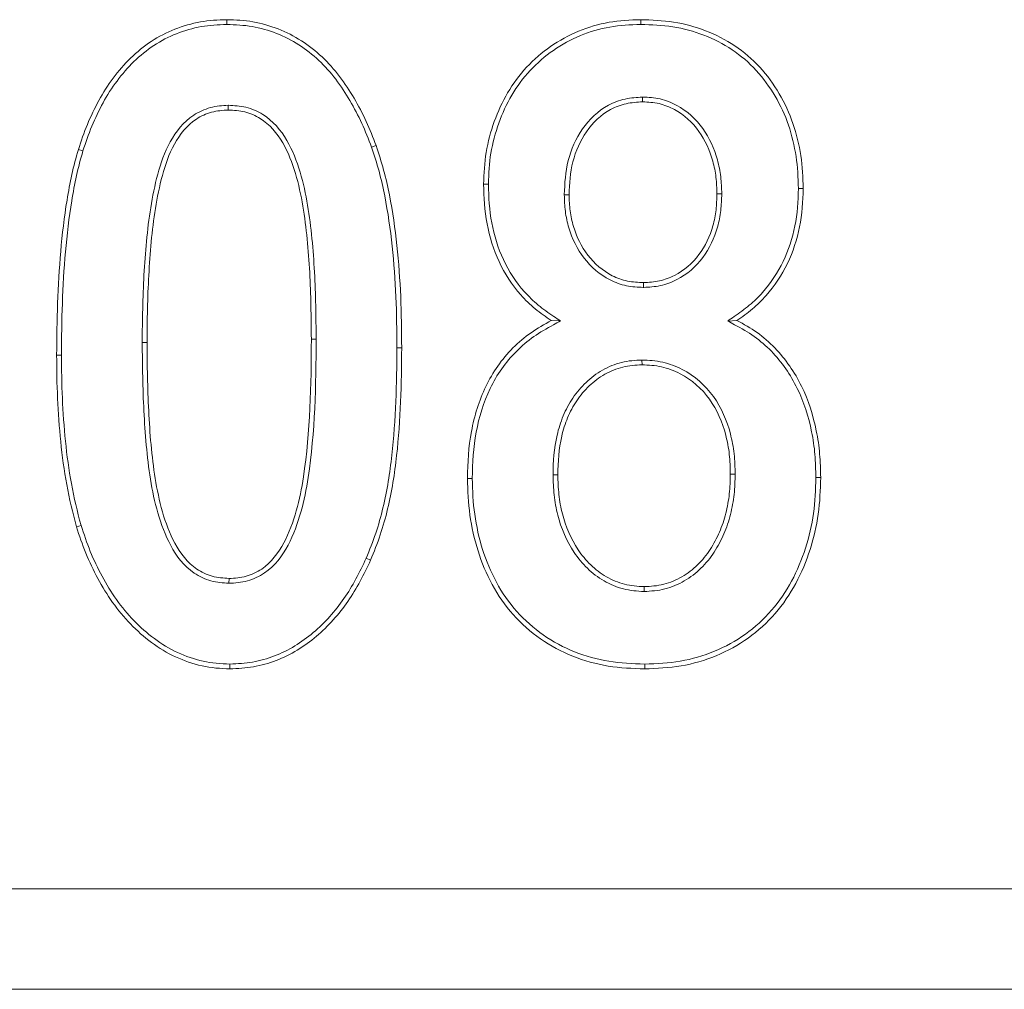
# Model space of a CAD drawing. Header units: millimetres. Extents: x 15 to 684, y 15 to 525.
# Tile 30 of 42: x 328.87 to 333.37, y 266.05 to 270.47. Entities that reach past the tile are written whole.
import ezdxf

# ---------------------------------------------------------------- set-up
doc = ezdxf.new("R2010")
doc.units = ezdxf.units.MM
doc.header["$LTSCALE"] = 2.5
doc.layers.add('Visible (ANSI)', color=7, linetype='Continuous', lineweight=9)
doc.layers.add('Visible Narrow (ANSI)', color=7, linetype='Continuous', lineweight=9)

msp = doc.modelspace()

# ---------------------------------------------------------------- linework, layer by layer
at = {"layer": 'Visible (ANSI)'}
for p, q in [((329.8187, 270.4498), (329.8188, 270.4717)), ((331.7079, 270.4498), (331.7078, 270.4717)), ((331.7165, 270.1186), (331.7166, 270.0967)), ((329.8253, 270.0811), (329.8252, 270.0592)), ((330.479, 269.8895), (330.4996, 269.8969)), ((329.1617, 269.8729), (329.1408, 269.8793)), ((331.0125, 269.7216), (330.9906, 269.7217)), ((331.359, 269.6731), (331.3809, 269.673)), ((332.0778, 269.6771), (332.0559, 269.6771)), ((332.4277, 269.7012), (332.4496, 269.7012)), ((331.7202, 269.2498), (331.7201, 269.2717)), ((331.341, 269.097), (331.2994, 269.0988)), ((332.1049, 269.0963), (332.1467, 269.0988)), ((331.7135, 268.9186), (331.7137, 268.8967)), ((330.9387, 268.3782), (330.9168, 268.3781)), ((331.3074, 268.3944), (331.3293, 268.3945)), ((332.1387, 268.3981), (332.1168, 268.398)), ((332.5074, 268.3823), (332.5293, 268.3822)), ((329.153, 268.1641), (329.132, 268.1578)), ((330.455, 268.0143), (330.475, 268.0055)), ((329.8283, 267.8998), (329.8287, 267.9217)), ((331.7231, 267.8623), (331.7231, 267.8842)), ((329.8327, 267.5311), (329.8328, 267.5092)), ((331.726, 267.5311), (331.726, 267.5092)), ((321.8793, 266.0467), (345.8793, 266.0467))]:
    msp.add_line(p, q, dxfattribs=at)
for points, knots in [([(329.1408, 269.8793), (329.1535, 269.9177), (329.1665, 269.9561), (329.1974, 270.0309), (329.2149, 270.0674), (329.2537, 270.1384), (329.2757, 270.1725), (329.324, 270.2374), (329.3502, 270.2685), (329.4086, 270.3245), (329.44, 270.3503), (329.5078, 270.3945), (329.5437, 270.4136), (329.6191, 270.4429), (329.6581, 270.4545), (329.7378, 270.4685), (329.7783, 270.4708), (329.8188, 270.4717)], [0, 0, 0, 0, 0.0001199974, 0.0001199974, 0.0002399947, 0.0002399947, 0.0003599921, 0.0003599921, 0.0004799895, 0.0004799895, 0.0005999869, 0.0005999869, 0.0007199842, 0.0007199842, 0.0008399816, 0.0008399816, 0.000959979, 0.000959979, 0.000959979, 0.000959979]), ([(329.8188, 270.4717), (329.8586, 270.4705), (329.8985, 270.4687), (329.9771, 270.4552), (330.0155, 270.4439), (330.1271, 270.4007), (330.1952, 270.3565), (330.3111, 270.247), (330.359, 270.1823), (330.4194, 270.0791), (330.438, 270.0438), (330.4714, 269.9714), (330.4856, 269.9342), (330.4996, 269.8969)], [0, 0, 0, 0, 0.0001184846, 0.0001184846, 0.0002369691, 0.0002369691, 0.0004739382, 0.0004739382, 0.0007109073, 0.0007109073, 0.0008293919, 0.0008293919, 0.0009478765, 0.0009478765, 0.0009478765, 0.0009478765]), ([(330.9906, 269.7217), (330.9921, 269.7701), (330.9943, 269.8186), (331.0107, 269.914), (331.0231, 269.9611), (331.0558, 270.0522), (331.076, 270.0965), (331.1249, 270.1801), (331.1542, 270.219), (331.2529, 270.3257), (331.3343, 270.3823), (331.4687, 270.4376), (331.5155, 270.4512), (331.6109, 270.4681), (331.6594, 270.4701), (331.7078, 270.4717)], [0, 0, 0, 0, 0.000143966, 0.000143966, 0.000287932, 0.000287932, 0.000431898, 0.000431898, 0.000575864, 0.000575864, 0.000863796, 0.000863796, 0.001007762, 0.001007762, 0.001151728, 0.001151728, 0.001151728, 0.001151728]), ([(331.7078, 270.4717), (331.7579, 270.4702), (331.8083, 270.4684), (331.9075, 270.4529), (331.9562, 270.4394), (332.0969, 270.3858), (332.1832, 270.3292), (332.3187, 270.1808), (332.3704, 270.0924), (332.419, 269.9498), (332.4308, 269.9008), (332.4461, 269.8016), (332.4484, 269.7513), (332.4496, 269.7012)], [0, 0, 0, 0, 0.000149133, 0.000149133, 0.000298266, 0.000298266, 0.000596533, 0.000596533, 0.000894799, 0.000894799, 0.001043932, 0.001043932, 0.001193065, 0.001193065, 0.001193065, 0.001193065]), ([(329.1617, 269.8729), (329.1744, 269.9112), (329.187, 269.9486), (329.2173, 270.0217), (329.2346, 270.0577), (329.2724, 270.1272), (329.2938, 270.1602), (329.341, 270.2236), (329.3663, 270.2536), (329.4227, 270.3077), (329.4531, 270.3327), (329.5186, 270.3754), (329.5527, 270.3937), (329.6259, 270.4221), (329.6631, 270.4332), (329.7402, 270.4467), (329.7785, 270.4489), (329.8187, 270.4498)], [0, 0, 0, 0, 0.0001162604, 0.0001162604, 0.0002329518, 0.0002329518, 0.0003496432, 0.0003496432, 0.0004663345, 0.0004663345, 0.0005830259, 0.0005830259, 0.0006997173, 0.0006997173, 0.0008164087, 0.0008164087, 0.0009325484, 0.0009325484, 0.0009325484, 0.0009325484]), ([(329.8187, 270.4498), (329.8584, 270.4486), (329.8965, 270.4469), (329.9719, 270.4339), (330.0088, 270.423), (330.1168, 270.3813), (330.182, 270.3388), (330.2942, 270.2329), (330.341, 270.1699), (330.4002, 270.0688), (330.4185, 270.0339), (330.4511, 269.9631), (330.465, 269.9268), (330.479, 269.8895)], [0, 0, 0, 0, 0.0001147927, 0.0001147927, 0.0002301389, 0.0002301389, 0.0004608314, 0.0004608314, 0.0006915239, 0.0006915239, 0.0008068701, 0.0008068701, 0.0009218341, 0.0009218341, 0.0009218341, 0.0009218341]), ([(331.0125, 269.7216), (331.014, 269.77), (331.0161, 269.8164), (331.032, 269.909), (331.0441, 269.9549), (331.0759, 270.0436), (331.0957, 270.0868), (331.143, 270.1678), (331.1712, 270.2052), (331.267, 270.3087), (331.3455, 270.3633), (331.4755, 270.4168), (331.5209, 270.43), (331.6129, 270.4462), (331.6595, 270.4482), (331.7079, 270.4498)], [0, 0, 0, 0, 0.000139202, 0.000139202, 0.000278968, 0.000278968, 0.000418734, 0.000418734, 0.0005585, 0.0005585, 0.000838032, 0.000838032, 0.000977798, 0.000977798, 0.001116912, 0.001116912, 0.001116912, 0.001116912]), ([(331.7079, 270.4498), (331.7578, 270.4483), (331.8067, 270.4465), (331.9026, 270.4315), (331.9498, 270.4184), (332.0863, 270.3664), (332.1692, 270.3121), (332.3004, 270.1684), (332.3506, 270.0827), (332.3979, 269.9441), (332.4094, 269.8963), (332.4243, 269.7997), (332.4265, 269.7512), (332.4277, 269.7012)], [0, 0, 0, 0, 0.000144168, 0.000144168, 0.000288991, 0.000288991, 0.000578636, 0.000578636, 0.000868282, 0.000868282, 0.001013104, 0.001013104, 0.001157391, 0.001157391, 0.001157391, 0.001157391]), ([(331.7165, 270.1186), (331.7161, 270.1186), (331.7157, 270.1185), (331.7154, 270.1185), (331.6902, 270.1171), (331.6635, 270.1156), (331.61, 270.1039), (331.5843, 270.094), (331.5124, 270.0557), (331.4726, 270.0166), (331.4117, 269.9293), (331.3903, 269.8796), (331.364, 269.7774), (331.3608, 269.724), (331.359, 269.6738), (331.359, 269.6736), (331.359, 269.6733), (331.359, 269.6731)], [0, 0, 0, 0, 0.0000011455, 0.0000011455, 0.0000011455, 0.0000800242, 0.0000800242, 0.0001589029, 0.0001589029, 0.0003166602, 0.0003166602, 0.0004744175, 0.0004744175, 0.0006321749, 0.0006321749, 0.0006321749, 0.0006329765, 0.0006329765, 0.0006329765, 0.0006329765]), ([(332.0778, 269.6771), (332.0777, 269.6774), (332.0777, 269.6777), (332.0777, 269.6779), (332.0769, 269.7029), (332.0759, 269.7288), (332.07, 269.7808), (332.065, 269.8069), (332.0434, 269.8827), (332.022, 269.9309), (331.9604, 270.0186), (331.9193, 270.0551), (331.8484, 270.0935), (331.8228, 270.1037), (331.7698, 270.1159), (331.7424, 270.1174), (331.7176, 270.1185), (331.7172, 270.1185), (331.7168, 270.1186), (331.7165, 270.1186)], [0, 0, 0, 0, 0.0000007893, 0.0000007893, 0.0000007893, 0.0000795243, 0.0000795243, 0.0001582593, 0.0001582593, 0.0003157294, 0.0003157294, 0.0004731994, 0.0004731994, 0.0005519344, 0.0005519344, 0.0006306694, 0.0006306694, 0.0006306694, 0.0006318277, 0.0006318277, 0.0006318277, 0.0006318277]), ([(329.8253, 270.0811), (329.8249, 270.0811), (329.8246, 270.081), (329.8242, 270.081), (329.799, 270.0799), (329.7702, 270.0779), (329.7166, 270.0628), (329.6907, 270.0518), (329.6203, 270.0052), (329.5858, 269.961), (329.5342, 269.867), (329.5171, 269.8166), (329.4894, 269.7158), (329.4796, 269.6648), (329.4546, 269.5117), (329.4462, 269.4088), (329.4347, 269.2035), (329.4328, 269.1006), (329.4324, 268.9981), (329.4324, 268.9981), (329.4324, 268.998), (329.4324, 268.998)], [0, 0, 0, 0, 0.000001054, 0.000001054, 0.000001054, 0.000079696, 0.000079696, 0.000158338, 0.000158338, 0.000315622, 0.000315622, 0.000472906, 0.000472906, 0.00063019, 0.00063019, 0.000944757, 0.000944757, 0.001259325, 0.001259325, 0.001259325, 0.00125945, 0.00125945, 0.00125945, 0.00125945]), ([(330.2262, 269.0139), (330.2262, 269.014), (330.2262, 269.014), (330.2262, 269.014), (330.2253, 269.1155), (330.2242, 269.2176), (330.2129, 269.4215), (330.2043, 269.5234), (330.1785, 269.6755), (330.1678, 269.726), (330.1381, 269.8258), (330.119, 269.8749), (330.0657, 269.967), (330.0293, 270.0105), (329.9588, 270.0538), (329.9331, 270.065), (329.879, 270.0785), (329.8515, 270.0798), (329.8263, 270.081), (329.8259, 270.081), (329.8256, 270.0811), (329.8253, 270.0811)], [0, 0, 0, 0, 0.000000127, 0.000000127, 0.000000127, 0.000312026, 0.000312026, 0.000623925, 0.000623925, 0.000779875, 0.000779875, 0.000935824, 0.000935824, 0.001091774, 0.001091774, 0.001169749, 0.001169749, 0.001247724, 0.001247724, 0.001247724, 0.001248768, 0.001248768, 0.001248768, 0.001248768]), ([(331.7166, 270.0967), (331.6913, 270.0952), (331.6661, 270.0938), (331.6169, 270.083), (331.5929, 270.0739), (331.526, 270.0382), (331.489, 270.0018), (331.4312, 269.919), (331.4109, 269.872), (331.3858, 269.7741), (331.3827, 269.7234), (331.3809, 269.673)], [0, 0, 0, 0, 0.0000746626, 0.0000746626, 0.0001493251, 0.0001493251, 0.0002986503, 0.0002986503, 0.0004479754, 0.0004479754, 0.0005973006, 0.0005973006, 0.0005973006, 0.0005973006]), ([(332.0559, 269.6771), (332.055, 269.7022), (332.0541, 269.7274), (332.0484, 269.7773), (332.0436, 269.802), (332.023, 269.8745), (332.0022, 269.921), (331.9445, 270.0033), (331.9058, 270.0375), (331.8395, 270.0735), (331.8159, 270.0829), (331.7669, 270.0941), (331.7417, 270.0956), (331.7166, 270.0967)], [0, 0, 0, 0, 0.0000742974, 0.0000742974, 0.0001485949, 0.0001485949, 0.0002971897, 0.0002971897, 0.0004457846, 0.0004457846, 0.000520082, 0.000520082, 0.0005943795, 0.0005943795, 0.0005943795, 0.0005943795]), ([(329.8252, 270.0592), (329.7996, 270.0581), (329.774, 270.0562), (329.7246, 270.0424), (329.7007, 270.0322), (329.6367, 269.9898), (329.6039, 269.9483), (329.5545, 269.8586), (329.5379, 269.8098), (329.5107, 269.7111), (329.5011, 269.6607), (329.4763, 269.5092), (329.468, 269.4071), (329.4566, 269.2027), (329.4547, 269.1004), (329.4543, 268.998)], [0, 0, 0, 0, 0.000076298, 0.000076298, 0.000152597, 0.000152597, 0.000305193, 0.000305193, 0.00045779, 0.00045779, 0.000610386, 0.000610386, 0.000915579, 0.000915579, 0.001220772, 0.001220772, 0.001220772, 0.001220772]), ([(330.2043, 269.0139), (330.2035, 269.1154), (330.2023, 269.2169), (330.1911, 269.4197), (330.1825, 269.5211), (330.157, 269.6712), (330.1464, 269.721), (330.1175, 269.8183), (330.0989, 269.866), (330.048, 269.954), (330.0142, 269.994), (329.9492, 270.0341), (329.9254, 270.0444), (329.8762, 270.0566), (329.8507, 270.0579), (329.8252, 270.0592)], [0, 0, 0, 0, 0.000303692, 0.000303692, 0.000607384, 0.000607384, 0.00075923, 0.00075923, 0.000911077, 0.000911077, 0.001062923, 0.001062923, 0.001138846, 0.001138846, 0.001214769, 0.001214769, 0.001214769, 0.001214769]), ([(330.479, 269.8895), (330.4914, 269.8527), (330.5034, 269.8166), (330.5233, 269.7428), (330.5317, 269.7053), (330.554, 269.5919), (330.5649, 269.5154), (330.5813, 269.3616), (330.5869, 269.2844), (330.5936, 269.1298), (330.5944, 269.0524), (330.5949, 268.9746)], [0, 0, 0, 0, 0.0001152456, 0.0001152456, 0.0002308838, 0.0002308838, 0.0004621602, 0.0004621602, 0.0006934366, 0.0006934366, 0.0009245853, 0.0009245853, 0.0009245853, 0.0009245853]), ([(330.4996, 269.8969), (330.512, 269.86), (330.5243, 269.823), (330.5446, 269.7479), (330.5531, 269.7099), (330.5756, 269.5953), (330.5866, 269.5182), (330.6031, 269.3634), (330.6088, 269.2858), (330.6155, 269.1303), (330.6163, 269.0524), (330.6168, 268.9746)], [0, 0, 0, 0, 0.00011651, 0.00011651, 0.00023302, 0.00023302, 0.0004660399, 0.0004660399, 0.0006990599, 0.0006990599, 0.0009320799, 0.0009320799, 0.0009320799, 0.0009320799]), ([(329.0418, 268.9412), (329.0425, 269.0201), (329.0433, 269.0989), (329.0486, 269.2566), (329.0535, 269.3353), (329.0672, 269.4924), (329.0758, 269.5709), (329.0957, 269.6875), (329.1026, 269.7263), (329.1194, 269.8034), (329.13, 269.8414), (329.1408, 269.8793)], [0, 0, 0, 0, 0.0002366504, 0.0002366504, 0.0004733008, 0.0004733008, 0.0007099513, 0.0007099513, 0.0008282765, 0.0008282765, 0.0009466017, 0.0009466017, 0.0009466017, 0.0009466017]), ([(329.0637, 268.9412), (329.0644, 269.02), (329.0651, 269.0986), (329.0705, 269.2555), (329.0753, 269.3338), (329.0889, 269.4902), (329.0974, 269.5678), (329.1172, 269.6835), (329.1241, 269.7223), (329.1406, 269.798), (329.1509, 269.8349), (329.1617, 269.8729)], [0, 0, 0, 0, 0.0002350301, 0.0002350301, 0.0004702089, 0.0004702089, 0.0007053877, 0.0007053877, 0.0008229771, 0.0008229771, 0.000940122, 0.000940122, 0.000940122, 0.000940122]), ([(331.2994, 269.0988), (331.2743, 269.1159), (331.2492, 269.133), (331.2025, 269.1716), (331.1808, 269.1931), (331.1203, 269.2612), (331.0868, 269.3124), (331.0354, 269.4224), (331.0178, 269.481), (330.9951, 269.6003), (330.992, 269.661), (330.9906, 269.7217)], [0, 0, 0, 0, 0.0000901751, 0.0000901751, 0.0001803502, 0.0001803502, 0.0003607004, 0.0003607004, 0.0005410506, 0.0005410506, 0.0007214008, 0.0007214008, 0.0007214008, 0.0007214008]), ([(331.341, 269.097), (331.3312, 269.1036), (331.3215, 269.1103), (331.3117, 269.1169), (331.2866, 269.134), (331.2621, 269.1507), (331.2174, 269.1876), (331.1965, 269.2083), (331.1379, 269.2743), (331.1058, 269.3235), (331.056, 269.4299), (331.039, 269.4865), (331.0169, 269.6027), (331.0139, 269.661), (331.0125, 269.7216)], [0, 0, 0, 0, 0.0000340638, 0.0000340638, 0.0000340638, 0.0001218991, 0.0001218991, 0.0002097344, 0.0002097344, 0.0003854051, 0.0003854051, 0.0005610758, 0.0005610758, 0.0007361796, 0.0007361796, 0.0007361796, 0.0007361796]), ([(331.359, 269.6731), (331.359, 269.6728), (331.359, 269.6726), (331.359, 269.6723), (331.3598, 269.6478), (331.3607, 269.6226), (331.3669, 269.5716), (331.3725, 269.5462), (331.3948, 269.4727), (331.4175, 269.4251), (331.4809, 269.3431), (331.5211, 269.3077), (331.5916, 269.2721), (331.6167, 269.2629), (331.6688, 269.2523), (331.6946, 269.2511), (331.719, 269.2498), (331.7194, 269.2498), (331.7198, 269.2498), (331.7202, 269.2498)], [0, 0, 0, 0, 0.0000007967, 0.0000007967, 0.0000007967, 0.0000773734, 0.0000773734, 0.0001539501, 0.0001539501, 0.0003071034, 0.0003071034, 0.0004602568, 0.0004602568, 0.0005368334, 0.0005368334, 0.0006134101, 0.0006134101, 0.0006134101, 0.0006146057, 0.0006146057, 0.0006146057, 0.0006146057]), ([(331.3809, 269.673), (331.3817, 269.6485), (331.3825, 269.624), (331.3884, 269.5755), (331.3937, 269.5515), (331.4151, 269.4811), (331.4365, 269.4363), (331.4965, 269.3587), (331.5342, 269.3256), (331.5998, 269.2924), (331.6232, 269.2839), (331.6711, 269.2741), (331.6956, 269.2729), (331.7201, 269.2717)], [0, 0, 0, 0, 0.0000726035, 0.0000726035, 0.0001452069, 0.0001452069, 0.0002904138, 0.0002904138, 0.0004356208, 0.0004356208, 0.0005082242, 0.0005082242, 0.0005808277, 0.0005808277, 0.0005808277, 0.0005808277]), ([(331.7201, 269.2717), (331.7447, 269.273), (331.7693, 269.2744), (331.8172, 269.2847), (331.8405, 269.2935), (331.9061, 269.3273), (331.9446, 269.3599), (332.003, 269.4388), (332.0238, 269.4842), (332.0441, 269.5551), (332.0488, 269.5793), (332.0542, 269.628), (332.055, 269.6526), (332.0559, 269.6771)], [0, 0, 0, 0, 0.0000726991, 0.0000726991, 0.0001453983, 0.0001453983, 0.0002907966, 0.0002907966, 0.0004361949, 0.0004361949, 0.000508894, 0.000508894, 0.0005815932, 0.0005815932, 0.0005815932, 0.0005815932]), ([(331.7202, 269.2498), (331.7206, 269.2498), (331.721, 269.2498), (331.7213, 269.2498), (331.7459, 269.2512), (331.7717, 269.2525), (331.824, 269.2637), (331.849, 269.2733), (331.9192, 269.3094), (331.9602, 269.3443), (332.0225, 269.4284), (332.0442, 269.4759), (332.0654, 269.5503), (332.0704, 269.5758), (332.076, 269.6267), (332.0769, 269.6518), (332.0777, 269.6764), (332.0777, 269.6766), (332.0777, 269.6769), (332.0778, 269.6771)], [0, 0, 0, 0, 0.000001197, 0.000001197, 0.000001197, 0.0000781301, 0.0000781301, 0.0001550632, 0.0001550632, 0.0003089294, 0.0003089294, 0.0004627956, 0.0004627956, 0.0005397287, 0.0005397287, 0.0006166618, 0.0006166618, 0.0006166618, 0.0006174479, 0.0006174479, 0.0006174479, 0.0006174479]), ([(332.4277, 269.7012), (332.4261, 269.6427), (332.4231, 269.5861), (332.4003, 269.4745), (332.3824, 269.4199), (332.3333, 269.3175), (332.3017, 269.2699), (332.2452, 269.2061), (332.225, 269.1862), (332.1817, 269.1502), (332.1582, 269.1336), (332.1341, 269.1167), (332.1244, 269.1099), (332.1147, 269.1031), (332.1049, 269.0963)], [0, 0, 0, 0, 0.0001690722, 0.0001690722, 0.0003386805, 0.0003386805, 0.0005082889, 0.0005082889, 0.000593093, 0.000593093, 0.0006778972, 0.0006778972, 0.0006778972, 0.0007121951, 0.0007121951, 0.0007121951, 0.0007121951]), ([(332.4496, 269.7012), (332.448, 269.6425), (332.4449, 269.5836), (332.4214, 269.4685), (332.403, 269.4122), (332.3522, 269.3062), (332.3194, 269.2569), (332.2609, 269.1909), (332.2399, 269.1702), (332.1948, 269.1326), (332.1708, 269.1157), (332.1467, 269.0988)], [0, 0, 0, 0, 0.0001745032, 0.0001745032, 0.0003490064, 0.0003490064, 0.0005235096, 0.0005235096, 0.0006107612, 0.0006107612, 0.0006980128, 0.0006980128, 0.0006980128, 0.0006980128]), ([(330.9168, 268.3781), (330.9185, 268.45), (330.9218, 268.5221), (330.9487, 268.6636), (330.9695, 268.7331), (331.0318, 268.8629), (331.0739, 268.9224), (331.1502, 268.9989), (331.1777, 269.0225), (331.2366, 269.0637), (331.268, 269.0813), (331.2994, 269.0988)], [0, 0, 0, 0, 0.0002133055, 0.0002133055, 0.000426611, 0.000426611, 0.0006399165, 0.0006399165, 0.0007465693, 0.0007465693, 0.000853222, 0.000853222, 0.000853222, 0.000853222]), ([(330.9387, 268.3782), (330.9404, 268.45), (330.9436, 268.5198), (330.9699, 268.6579), (330.9903, 268.7257), (331.0505, 268.8513), (331.0911, 268.9087), (331.1648, 268.9827), (331.1914, 269.0054), (331.2479, 269.0449), (331.2786, 269.0621), (331.3101, 269.0797), (331.3204, 269.0855), (331.3307, 269.0912), (331.341, 269.097)], [0, 0, 0, 0, 0.0002073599, 0.0002073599, 0.0004152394, 0.0004152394, 0.0006231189, 0.0006231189, 0.0007270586, 0.0007270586, 0.0008309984, 0.0008309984, 0.0008309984, 0.0008649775, 0.0008649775, 0.0008649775, 0.0008649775]), ([(332.1049, 269.0963), (332.1154, 269.0907), (332.1259, 269.0851), (332.1364, 269.0795), (332.1682, 269.0626), (332.1979, 269.0462), (332.2537, 269.0058), (332.2801, 268.9832), (332.352, 268.9091), (332.3918, 268.8513), (332.4529, 268.7265), (332.4737, 268.6596), (332.495, 268.5567), (332.5, 268.5224), (332.5057, 268.4529), (332.5066, 268.4178), (332.5074, 268.3823)], [0, 0, 0, 0, 0.0000342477, 0.0000342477, 0.0000342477, 0.0001379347, 0.0001379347, 0.0002416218, 0.0002416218, 0.000448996, 0.000448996, 0.0006563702, 0.0006563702, 0.0007600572, 0.0007600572, 0.0008632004, 0.0008632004, 0.0008632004, 0.0008632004]), ([(332.1467, 269.0988), (332.1783, 269.082), (332.2096, 269.0647), (332.2676, 269.0228), (332.2948, 268.9994), (332.3695, 268.9224), (332.4105, 268.8627), (332.4735, 268.7343), (332.4948, 268.6655), (332.5166, 268.5604), (332.5217, 268.525), (332.5275, 268.4537), (332.5284, 268.418), (332.5293, 268.3822)], [0, 0, 0, 0, 0.000106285, 0.000106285, 0.0002125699, 0.0002125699, 0.0004251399, 0.0004251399, 0.0006377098, 0.0006377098, 0.0007439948, 0.0007439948, 0.0008502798, 0.0008502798, 0.0008502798, 0.0008502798]), ([(329.4324, 268.998), (329.4324, 268.998), (329.4324, 268.9979), (329.4324, 268.9979), (329.4332, 268.8943), (329.4346, 268.7902), (329.4454, 268.5824), (329.4534, 268.4783), (329.4784, 268.3229), (329.489, 268.2713), (329.5183, 268.1695), (329.5367, 268.1192), (329.5881, 268.0241), (329.6223, 267.9781), (329.6925, 267.9306), (329.7185, 267.9182), (329.7735, 267.9032), (329.8017, 267.9014), (329.8274, 267.8998), (329.8277, 267.8998), (329.828, 267.8998), (329.8283, 267.8998)], [0, 0, 0, 0, 0.000000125, 0.000000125, 0.000000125, 0.000318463, 0.000318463, 0.000636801, 0.000636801, 0.00079597, 0.00079597, 0.000955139, 0.000955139, 0.001114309, 0.001114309, 0.001193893, 0.001193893, 0.001273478, 0.001273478, 0.001273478, 0.001274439, 0.001274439, 0.001274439, 0.001274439]), ([(329.4543, 268.998), (329.4551, 268.8945), (329.4565, 268.7909), (329.4672, 268.5839), (329.4752, 268.4805), (329.4999, 268.327), (329.5104, 268.2762), (329.539, 268.1766), (329.557, 268.1277), (329.6063, 268.0364), (329.6383, 267.9936), (329.7029, 267.95), (329.7268, 267.9387), (329.7768, 267.925), (329.8028, 267.9233), (329.8287, 267.9217)], [0, 0, 0, 0, 0.000310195, 0.000310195, 0.00062039, 0.00062039, 0.000775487, 0.000775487, 0.000930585, 0.000930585, 0.001085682, 0.001085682, 0.001163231, 0.001163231, 0.00124078, 0.00124078, 0.00124078, 0.00124078]), ([(329.8283, 267.8998), (329.8286, 267.8998), (329.8289, 267.8998), (329.8292, 267.8998), (329.8557, 267.9004), (329.8853, 267.9029), (329.94, 267.9186), (329.9664, 267.9304), (330.038, 267.9792), (330.0719, 268.0255), (330.1238, 268.1222), (330.1418, 268.1734), (330.1713, 268.2765), (330.1819, 268.3292), (330.2214, 268.5924), (330.2255, 268.8031), (330.2262, 269.0138), (330.2262, 269.0138), (330.2262, 269.0139), (330.2262, 269.0139)], [0, 0, 0, 0, 0.000000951, 0.000000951, 0.000000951, 0.000081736, 0.000081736, 0.000162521, 0.000162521, 0.000324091, 0.000324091, 0.000485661, 0.000485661, 0.000647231, 0.000647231, 0.001293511, 0.001293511, 0.001293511, 0.001293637, 0.001293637, 0.001293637, 0.001293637]), ([(329.8287, 267.9217), (329.855, 267.9223), (329.8814, 267.9246), (329.9319, 267.939), (329.9562, 267.9499), (330.0214, 267.9943), (330.0537, 268.0378), (330.1035, 268.1305), (330.1211, 268.1804), (330.15, 268.2815), (330.1604, 268.3331), (330.1994, 268.5929), (330.2037, 268.804), (330.2043, 269.0139)], [0, 0, 0, 0, 0.000078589, 0.000078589, 0.000157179, 0.000157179, 0.000314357, 0.000314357, 0.000471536, 0.000471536, 0.000628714, 0.000628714, 0.001257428, 0.001257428, 0.001257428, 0.001257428]), ([(330.5949, 268.9746), (330.5941, 268.8107), (330.5899, 268.6467), (330.5628, 268.4036), (330.5504, 268.3232), (330.5219, 268.205), (330.5109, 268.1659), (330.4854, 268.0895), (330.4704, 268.0523), (330.455, 268.0143)], [0, 0, 0, 0, 0.0004893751, 0.0004893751, 0.0007341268, 0.0007341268, 0.0008565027, 0.0008565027, 0.000978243, 0.000978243, 0.000978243, 0.000978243]), ([(330.6168, 268.9746), (330.616, 268.8103), (330.6118, 268.6456), (330.5845, 268.4006), (330.5719, 268.3192), (330.543, 268.1993), (330.5319, 268.1596), (330.5058, 268.0817), (330.4905, 268.0436), (330.475, 268.0055)], [0, 0, 0, 0, 0.0004938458, 0.0004938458, 0.0007407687, 0.0007407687, 0.0008642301, 0.0008642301, 0.0009876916, 0.0009876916, 0.0009876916, 0.0009876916]), ([(329.132, 268.1578), (329.1148, 268.2215), (329.0995, 268.2856), (329.0756, 268.4153), (329.0669, 268.4807), (329.0539, 268.6119), (329.0491, 268.6777), (329.0428, 268.8094), (329.0421, 268.8753), (329.0418, 268.9412)], [0, 0, 0, 0, 0.0001974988, 0.0001974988, 0.0003949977, 0.0003949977, 0.0005924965, 0.0005924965, 0.0007899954, 0.0007899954, 0.0007899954, 0.0007899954]), ([(329.153, 268.1641), (329.1359, 268.2274), (329.1209, 268.2903), (329.0972, 268.4187), (329.0886, 268.4833), (329.0757, 268.6136), (329.0709, 268.6791), (329.0647, 268.8099), (329.064, 268.8753), (329.0637, 268.9412)], [0, 0, 0, 0, 0.0001954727, 0.0001954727, 0.0003915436, 0.0003915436, 0.0005876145, 0.0005876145, 0.0007835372, 0.0007835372, 0.0007835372, 0.0007835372]), ([(331.7135, 268.9186), (331.7133, 268.9186), (331.713, 268.9185), (331.7128, 268.9185), (331.6835, 268.9173), (331.6512, 268.9153), (331.5897, 268.8997), (331.5605, 268.8881), (331.5055, 268.857), (331.4804, 268.8374), (331.4358, 268.7946), (331.4152, 268.7711), (331.3802, 268.7192), (331.3659, 268.6921), (331.3419, 268.6345), (331.3332, 268.6056), (331.3118, 268.5155), (331.3084, 268.4545), (331.3074, 268.3949), (331.3074, 268.3947), (331.3074, 268.3945), (331.3074, 268.3944)], [0, 0, 0, 0, 0.000000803, 0.000000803, 0.000000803, 0.0000926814, 0.0000926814, 0.0001845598, 0.0001845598, 0.0002764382, 0.0002764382, 0.0003683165, 0.0003683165, 0.0004601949, 0.0004601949, 0.0005520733, 0.0005520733, 0.0007358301, 0.0007358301, 0.0007358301, 0.0007363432, 0.0007363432, 0.0007363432, 0.0007363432]), ([(332.1387, 268.3981), (332.1387, 268.3982), (332.1387, 268.3983), (332.1387, 268.3984), (332.1382, 268.4283), (332.1375, 268.4594), (332.1304, 268.5212), (332.1248, 268.5515), (332.1017, 268.642), (332.0763, 268.7002), (332.0033, 268.8036), (331.9539, 268.8464), (331.8689, 268.8901), (331.839, 268.9007), (331.7771, 268.9157), (331.744, 268.9177), (331.7143, 268.9185), (331.7141, 268.9186), (331.7138, 268.9186), (331.7135, 268.9186)], [0, 0, 0, 0, 0.0000003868, 0.0000003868, 0.0000003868, 0.0000938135, 0.0000938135, 0.0001872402, 0.0001872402, 0.0003740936, 0.0003740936, 0.000560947, 0.000560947, 0.0006543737, 0.0006543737, 0.0007478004, 0.0007478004, 0.0007478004, 0.0007486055, 0.0007486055, 0.0007486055, 0.0007486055]), ([(331.7137, 268.8967), (331.6843, 268.8955), (331.6545, 268.8935), (331.5972, 268.879), (331.5695, 268.8681), (331.518, 268.839), (331.4945, 268.8207), (331.4519, 268.7798), (331.4324, 268.7574), (331.3993, 268.7084), (331.3854, 268.6821), (331.3627, 268.6276), (331.3542, 268.5992), (331.3336, 268.513), (331.3302, 268.4534), (331.3293, 268.3945)], [0, 0, 0, 0, 0.0000880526, 0.0000880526, 0.0001761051, 0.0001761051, 0.0002641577, 0.0002641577, 0.0003522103, 0.0003522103, 0.0004402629, 0.0004402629, 0.0005283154, 0.0005283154, 0.0007044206, 0.0007044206, 0.0007044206, 0.0007044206]), ([(332.1168, 268.398), (332.1163, 268.428), (332.1157, 268.458), (332.1088, 268.5176), (332.1033, 268.5472), (332.0811, 268.6344), (332.0566, 268.6903), (331.9873, 268.7883), (331.9406, 268.8287), (331.8606, 268.8698), (331.8321, 268.8799), (331.7737, 268.894), (331.7437, 268.8958), (331.7137, 268.8967)], [0, 0, 0, 0, 0.0000892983, 0.0000892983, 0.0001785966, 0.0001785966, 0.0003571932, 0.0003571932, 0.0005357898, 0.0005357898, 0.0006250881, 0.0006250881, 0.0007143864, 0.0007143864, 0.0007143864, 0.0007143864]), ([(331.726, 267.5092), (331.6702, 267.5109), (331.6143, 267.513), (331.5041, 267.5312), (331.4499, 267.546), (331.2941, 267.6076), (331.2, 267.6733), (331.0515, 267.8401), (330.9985, 267.9415), (330.9484, 268.1012), (330.9364, 268.156), (330.9203, 268.2665), (330.9183, 268.3223), (330.9168, 268.3781)], [0, 0, 0, 0, 0.000166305, 0.000166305, 0.00033261, 0.00033261, 0.00066522, 0.00066522, 0.00099783, 0.00099783, 0.001164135, 0.001164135, 0.00133044, 0.00133044, 0.00133044, 0.00133044]), ([(331.726, 267.5311), (331.6702, 267.5328), (331.6161, 267.5348), (331.5091, 267.5525), (331.4565, 267.567), (331.3051, 267.6268), (331.2139, 267.6906), (331.0703, 267.8519), (331.0185, 267.9507), (330.9697, 268.1064), (330.9578, 268.1603), (330.9421, 268.2682), (330.9401, 268.3223), (330.9387, 268.3782)], [0, 0, 0, 0, 0.000161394, 0.000161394, 0.000323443, 0.000323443, 0.000647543, 0.000647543, 0.000971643, 0.000971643, 0.001133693, 0.001133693, 0.001295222, 0.001295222, 0.001295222, 0.001295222]), ([(331.3074, 268.3944), (331.3074, 268.3942), (331.3074, 268.394), (331.3074, 268.3939), (331.3083, 268.364), (331.3093, 268.3333), (331.3158, 268.2718), (331.3212, 268.2411), (331.3444, 268.1508), (331.3694, 268.0931), (331.421, 268.0143), (331.442, 267.9897), (331.4872, 267.9465), (331.5127, 267.9264), (331.568, 267.8949), (331.5974, 267.8824), (331.6595, 267.866), (331.6924, 267.8637), (331.7221, 267.8623), (331.7224, 267.8623), (331.7227, 267.8623), (331.7231, 267.8623)], [0, 0, 0, 0, 0.0000005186, 0.0000005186, 0.0000005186, 0.0000935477, 0.0000935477, 0.0001865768, 0.0001865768, 0.000372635, 0.000372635, 0.0004656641, 0.0004656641, 0.0005586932, 0.0005586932, 0.0006517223, 0.0006517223, 0.0007447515, 0.0007447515, 0.0007447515, 0.0007457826, 0.0007457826, 0.0007457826, 0.0007457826]), ([(331.3293, 268.3945), (331.3302, 268.3646), (331.3312, 268.3346), (331.3375, 268.275), (331.3426, 268.2454), (331.365, 268.1584), (331.3892, 268.1027), (331.4386, 268.0275), (331.458, 268.0046), (331.5014, 267.9632), (331.5251, 267.9445), (331.5773, 267.9149), (331.6051, 267.903), (331.6631, 267.8877), (331.6931, 267.8855), (331.7231, 267.8842)], [0, 0, 0, 0, 0.0000889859, 0.0000889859, 0.0001779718, 0.0001779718, 0.0003559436, 0.0003559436, 0.0004449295, 0.0004449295, 0.0005339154, 0.0005339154, 0.0006229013, 0.0006229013, 0.0007118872, 0.0007118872, 0.0007118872, 0.0007118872]), ([(331.7231, 267.8623), (331.7234, 267.8623), (331.7237, 267.8623), (331.7241, 267.8623), (331.7539, 267.8637), (331.7867, 267.8659), (331.8493, 267.8819), (331.8791, 267.8944), (331.9346, 267.9265), (331.96, 267.9468), (332.0052, 267.9904), (332.0263, 268.0154), (332.0603, 268.0687), (332.0748, 268.0961), (332.0997, 268.1535), (332.1098, 268.1835), (332.1247, 268.2441), (332.1303, 268.2744), (332.1376, 268.3364), (332.1382, 268.3677), (332.1387, 268.3977), (332.1387, 268.3978), (332.1387, 268.3979), (332.1387, 268.3981)], [0, 0, 0, 0, 0.0000010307, 0.0000010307, 0.0000010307, 0.0000945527, 0.0000945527, 0.0001880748, 0.0001880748, 0.0002815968, 0.0002815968, 0.0003751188, 0.0003751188, 0.0004686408, 0.0004686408, 0.0005621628, 0.0005621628, 0.0006556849, 0.0006556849, 0.0007492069, 0.0007492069, 0.0007492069, 0.0007495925, 0.0007495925, 0.0007495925, 0.0007495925]), ([(331.7231, 267.8842), (331.7531, 267.8855), (331.7834, 267.8876), (331.8418, 267.9026), (331.8698, 267.9143), (331.922, 267.9445), (331.9457, 267.9634), (331.9891, 268.0053), (332.0086, 268.0284), (332.0411, 268.0792), (332.0552, 268.1059), (332.0792, 268.1612), (332.0888, 268.1898), (332.1033, 268.2483), (332.1088, 268.278), (332.1157, 268.3378), (332.1163, 268.3679), (332.1168, 268.398)], [0, 0, 0, 0, 0.0000896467, 0.0000896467, 0.0001792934, 0.0001792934, 0.0002689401, 0.0002689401, 0.0003585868, 0.0003585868, 0.0004482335, 0.0004482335, 0.0005378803, 0.0005378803, 0.000627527, 0.000627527, 0.0007171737, 0.0007171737, 0.0007171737, 0.0007171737]), ([(332.5074, 268.3823), (332.5059, 268.3266), (332.504, 268.2725), (332.4887, 268.165), (332.4764, 268.1116), (332.4267, 267.9561), (332.3759, 267.8581), (332.2342, 267.6945), (332.1442, 267.6306), (331.9941, 267.5688), (331.9418, 267.5537), (331.8354, 267.5351), (331.7816, 267.5328), (331.726, 267.5311)], [0, 0, 0, 0, 0.000160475, 0.000160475, 0.000321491, 0.000321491, 0.000643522, 0.000643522, 0.000965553, 0.000965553, 0.001126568, 0.001126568, 0.00128693, 0.00128693, 0.00128693, 0.00128693]), ([(332.5293, 268.3822), (332.5278, 268.3266), (332.5259, 268.2709), (332.5101, 268.1606), (332.4976, 268.1062), (332.4468, 267.9471), (332.3945, 267.8462), (332.2486, 267.6778), (332.1554, 267.6116), (332.001, 267.548), (331.9471, 267.5324), (331.8374, 267.5132), (331.7816, 267.511), (331.726, 267.5092)], [0, 0, 0, 0, 0.000165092, 0.000165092, 0.000330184, 0.000330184, 0.000660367, 0.000660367, 0.000990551, 0.000990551, 0.001155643, 0.001155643, 0.001320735, 0.001320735, 0.001320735, 0.001320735]), ([(329.8328, 267.5092), (329.7902, 267.5106), (329.7473, 267.5133), (329.6638, 267.5314), (329.6234, 267.5461), (329.507, 267.5995), (329.4381, 267.6525), (329.3196, 267.7755), (329.2701, 267.8461), (329.2095, 267.959), (329.1912, 267.9977), (329.1591, 268.0768), (329.1455, 268.1173), (329.132, 268.1578)], [0, 0, 0, 0, 0.000126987, 0.000126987, 0.000253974, 0.000253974, 0.000507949, 0.000507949, 0.000761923, 0.000761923, 0.00088891, 0.00088891, 0.001015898, 0.001015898, 0.001015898, 0.001015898]), ([(329.8327, 267.5311), (329.7904, 267.5325), (329.7499, 267.5351), (329.6702, 267.5524), (329.6313, 267.5665), (329.5187, 267.6183), (329.4523, 267.6693), (329.3369, 267.7891), (329.2886, 267.8579), (329.2292, 267.9686), (329.2112, 268.0066), (329.1797, 268.0841), (329.1664, 268.1237), (329.153, 268.1641)], [0, 0, 0, 0, 0.0001228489, 0.0001228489, 0.0002465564, 0.0002465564, 0.0004939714, 0.0004939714, 0.0007413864, 0.0007413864, 0.0008650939, 0.0008650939, 0.000988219, 0.000988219, 0.000988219, 0.000988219]), ([(330.455, 268.0143), (330.4242, 267.9497), (330.393, 267.8871), (330.3133, 267.7722), (330.2665, 267.7194), (330.1601, 267.6295), (330.1003, 267.5927), (330.0035, 267.5554), (329.9701, 267.5459), (329.9028, 267.5345), (329.8684, 267.5328), (329.8327, 267.5311)], [0, 0, 0, 0, 0.0002062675, 0.0002062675, 0.0004131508, 0.0004131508, 0.0006200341, 0.0006200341, 0.0007234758, 0.0007234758, 0.0008260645, 0.0008260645, 0.0008260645, 0.0008260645]), ([(330.475, 268.0055), (330.4442, 267.9407), (330.4121, 267.8762), (330.3303, 267.7583), (330.2822, 267.7041), (330.1726, 267.6114), (330.1107, 267.5732), (330.0101, 267.5345), (329.9753, 267.5246), (329.9046, 267.5126), (329.8687, 267.5109), (329.8328, 267.5092)], [0, 0, 0, 0, 0.0002127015, 0.0002127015, 0.000425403, 0.000425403, 0.0006381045, 0.0006381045, 0.0007444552, 0.0007444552, 0.000850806, 0.000850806, 0.000850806, 0.000850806])]:
    msp.add_open_spline(points, degree=3, knots=knots, dxfattribs=at)
at = {"layer": 'Visible Narrow (ANSI)'}
for p, q in [((329.4324, 268.998), (329.4543, 268.998)), ((330.2262, 269.0139), (330.2043, 269.0139)), ((330.5949, 268.9746), (330.6168, 268.9746)), ((329.0637, 268.9412), (329.0418, 268.9412)), ((321.8793, 266.5049), (345.8793, 266.5049))]:
    msp.add_line(p, q, dxfattribs=at)

doc.saveas('drawing.dxf')
